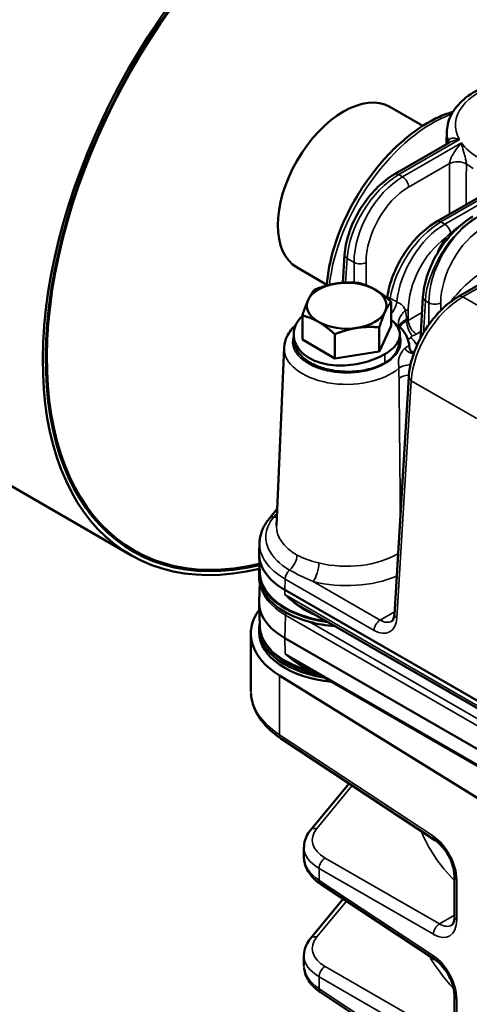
# Model space of a CAD drawing. Header units: inches. Extents: x 1 to 237, y 4 to 150.
# Tile 111 of 148: x 178.27 to 181.44, y 120.39 to 127.34. Entities that reach past the tile are written whole.
import ezdxf

# ---------------------------------------------------------------- set-up
doc = ezdxf.new("R2010")
doc.units = ezdxf.units.IN
doc.header["$LTSCALE"] = 7
doc.header["$MEASUREMENT"] = 0
doc.layers.add('Visible (ANSI)', color=7, linetype='Continuous', lineweight=50)
doc.layers.add('Visible Narrow (ANSI)', color=7, linetype='Continuous', lineweight=35)

msp = doc.modelspace()

# ---------------------------------------------------------------- linework, layer by layer
at = {"layer": 'Visible (ANSI)'}
for p, q in [((181.1117, 126.5926), (180.8801, 126.7263)), ((181.2824, 126.5594), (181.2782, 126.4627)), ((180.9119, 126.2512), (181.2996, 126.4751)), ((181.3901, 126.4493), (181.3901, 126.4493)), ((181.2103, 125.9173), (181.6646, 126.1795)), ((181.3644, 125.3878), (182.5741, 126.0862)), ((180.5487, 125.4846), (180.5606, 125.6827)), ((180.4348, 125.4707), (180.2251, 125.5918)), ((179.0526, 123.561), (175.6231, 125.541)), ((181.0951, 125.0922), (181.1127, 125.383)), ((180.8891, 125.1802), (180.8891, 125.3507)), ((180.2622, 125.0832), (180.2622, 125.2538)), ((180.8051, 124.9992), (180.8051, 125.1698)), ((180.8891, 125.1802), (180.8067, 125.0027)), ((180.4917, 124.9507), (180.4917, 125.1213)), ((180.1337, 125.0286), (180.08, 123.7714)), ((180.2063, 125.0796), (180.2063, 125.0796)), ((180.4917, 124.9507), (180.2622, 125.0832)), ((180.9437, 125.0827), (180.9437, 125.0828)), ((181.0159, 125.0329), (181.0159, 125.0329)), ((181.0175, 125.0286), (181.0177, 125.0241)), ((180.8051, 124.9992), (180.4917, 124.9507)), ((180.8067, 125.0027), (180.8051, 124.9992)), ((181.0177, 125.0246), (181.0176, 125.0257)), ((181.0131, 124.8193), (180.9117, 123.143)), ((180.9512, 124.123), (180.9512, 124.123)), ((180.9526, 123.9559), (180.9526, 123.9559)), ((180.9528, 123.9361), (180.9528, 123.9361)), ((180.085, 123.8892), (180.0258, 123.8159)), ((179.9605, 123.6528), (179.9573, 123.5777)), ((179.0726, 123.5956), (179.0514, 123.6079)), ((179.9629, 123.4294), (179.9573, 123.56)), ((179.9571, 123.4382), (179.9571, 123.4137)), ((179.9616, 123.3708), (179.9572, 123.2346)), ((180.1387, 123.3157), (183.1452, 121.58)), ((179.9624, 123.0603), (179.9572, 123.2213)), ((181.5321, 122.4595), (180.276, 123.1847)), ((180.7929, 123.0866), (180.7929, 123.0866)), ((179.9571, 123.0422), (179.9571, 123.0177)), ((179.8993, 122.6016), (179.8993, 123.0066)), ((183.1452, 121.2391), (180.1387, 122.9748)), ((181.551, 122.0405), (180.2519, 122.7905)), ((181.5253, 121.8293), (180.1008, 122.7113)), ((181.1977, 121.5488), (180.1116, 122.2666)), ((180.5918, 121.9493), (180.3195, 121.6184)), ((180.2737, 121.4282), (180.2737, 121.4992)), ((181.3354, 121.0087), (181.3354, 121.2929)), ((181.1977, 120.7053), (180.392, 121.2378)), ((180.5502, 121.1332), (180.3195, 120.853)), ((180.2737, 120.6628), (180.2737, 120.7332)), ((181.1977, 119.9398), (180.392, 120.4723)), ((181.3354, 120.2433), (181.3354, 120.4494))]:
    msp.add_line(p, q, dxfattribs=at)
for centre, major_axis, ratio, start_param, end_param in [((180.5526, 126.1591), (-1.5, -2.5981), 0.57735, 2.489286, 6.784901), ((180.5526, 126.1591), (1.485, 2.5721), 0.57735, 5.632232, 9.924273), ((180.5526, 126.1591), (-1.48, -2.5634), 0.57735, 2.491096, 6.781507), ((180.5526, 126.1591), (-0.3275, -0.5672), 0.57735, 3.141593, 6.283185), ((181.1147, 125.8345), (0.344, 0.5576), 0.556861, 0.177484, 0.17749), ((180.5756, 125.3227), (-0.281, 0), 0.57735, 4.974188, 6.021386), ((180.5756, 125.3227), (-0.281, 0), 0.57735, 3.926991, 4.974188), ((180.5756, 125.3227), (0.281, 0), 0.57735, 6.021386, 7.068583), ((180.5756, 125.3227), (-0.281, 0), 0.57735, 6.021386, 7.068583), ((180.5756, 125.3227), (0.281, 0), 0.57735, 4.974188, 6.021386), ((180.5756, 125.3227), (0.281, 0), 0.57735, 3.926991, 4.974188), ((181.1176, 125.0293), (-0.0999, -0.0044), 0.642702, 6.270984, 6.282962), ((180.5314, 126.1713), (-1.48, -2.5634), 0.57735, 6.052203, 6.283185), ((180.5771, 123.5688), (-0.62, 0), 0.57735, 6.25849, 7.068583), ((180.5771, 123.4382), (-0.62, 0), 0.57735, 6.173527, 7.634262), ((180.5771, 123.4382), (-0.6144, 0), 0.57735, 0.024695, 1.336588), ((180.5771, 123.4137), (-0.62, 0), 0.57735, 0, 1.128595), ((180.5771, 123.228), (-0.62, 0), 0.57735, 6.264668, 7.068583), ((180.5771, 123.0422), (-0.5838, 0), 0.57735, 5.533295, 5.533297), ((180.6493, 123.0066), (-0.75, 0), 0.57735, 5.882574, 7.033677), ((180.5771, 123.0422), (-0.62, 0), 0.57735, 6.162966, 7.587909), ((180.5771, 123.4137), (-0.62, 0), 0.57735, 1.128595, 1.435805), ((180.5771, 123.0177), (-0.62, 0), 0.57735, 0, 1.39519), ((180.6493, 122.5877), (0.7499, -0.0216), 0.595581, 3.158716, 3.159426), ((180.1447, 122.3167), (-0.0331, -0.0501), 0.576647, 6.277827, 6.283185), ((181.2308, 121.5989), (-0.0331, -0.0501), 0.576647, 0, 0.006699), ((180.6737, 121.4214), (0.4, -0.0106), 0.594218, 3.157337, 3.157496), ((181.3954, 121.2929), (-0.06, 0), 0.57735, 6.27706, 6.283185), ((180.425, 121.2878), (-0.0331, -0.0501), 0.576647, 6.277832, 6.283185), ((180.6737, 120.6559), (0.4, -0.0106), 0.594218, 3.157337, 3.158596), ((181.2308, 120.7553), (-0.0331, -0.0501), 0.576647, 0, 0.006701), ((180.425, 120.5224), (-0.0331, -0.0501), 0.576647, 6.277832, 6.283185), ((181.3954, 120.4494), (-0.06, 0), 0.57735, 6.277059, 6.283185)]:
    msp.add_ellipse(centre, major_axis=major_axis, ratio=ratio, start_param=start_param, end_param=end_param, dxfattribs=at)
for points, knots in [([(175.6231, 125.541), (175.4627, 125.6336), (175.3266, 125.7672), (175.1117, 126.1042), (175.0359, 126.3107), (174.9514, 126.7818), (174.9466, 127.0493), (175.011, 127.6122), (175.0807, 127.9077), (175.2863, 128.4952), (175.4219, 128.787), (175.745, 129.3389), (175.9323, 129.599), (176.3413, 130.0624), (176.5629, 130.2656), (177.0206, 130.5944), (177.2566, 130.7197), (177.7201, 130.875), (177.948, 130.9058), (178.3271, 130.8668), (178.4839, 130.8175), (178.6231, 130.7371)], [3.926991, 3.926991, 3.926991, 3.926991, 4.218626, 4.218626, 4.526784, 4.526784, 4.852815, 4.852815, 5.181199, 5.181199, 5.508189, 5.508189, 5.834575, 5.834575, 6.161641, 6.161641, 6.490079, 6.490079, 6.815511, 6.815511, 7.068583, 7.068583, 7.068583, 7.068583]), ([(181.2824, 126.5594), (181.284, 126.5987), (181.2951, 126.6375), (181.3347, 126.7123), (181.3645, 126.7479), (181.4417, 126.8138), (181.4906, 126.8434), (181.584, 126.8841), (181.6254, 126.8981), (181.6688, 126.9091)], [2.38089, 2.38089, 2.38089, 2.38089, 2.652468, 2.652468, 2.950194, 2.950194, 3.280191, 3.280191, 3.512101, 3.512101, 3.512101, 3.512101]), ([(180.4344, 125.4647), (180.4404, 125.5525), (180.4589, 125.6469), (180.5181, 125.8381), (180.5605, 125.9375), (180.6619, 126.1246), (180.7221, 126.215), (180.8533, 126.3769), (180.9258, 126.4506), (181.0752, 126.5729), (181.1538, 126.6227), (181.2623, 126.6716), (181.2939, 126.6835), (181.3252, 126.6927)], [0.025758, 0.025758, 0.025758, 0.025758, 0.825939, 0.825939, 1.646159, 1.646159, 2.453566, 2.453566, 3.260481, 3.260481, 4.073888, 4.073888, 4.40812, 4.40812, 4.40812, 4.40812]), ([(180.5607, 125.6825), (180.5635, 125.729), (180.5733, 125.7788), (180.6047, 125.8775), (180.6266, 125.9276), (180.6789, 126.0212), (180.7099, 126.0661), (180.7767, 126.1451), (180.8132, 126.1806), (180.8708, 126.2253), (180.8914, 126.2393), (180.9121, 126.2513)], [0, 0, 0, 0, 0.417829, 0.417829, 0.831047, 0.831047, 1.236781, 1.236781, 1.636279, 1.636279, 1.850771, 1.850771, 1.850771, 1.850771]), ([(181.1127, 125.3828), (181.1156, 125.4293), (181.1254, 125.4791), (181.1568, 125.5778), (181.1787, 125.6278), (181.231, 125.7215), (181.262, 125.7664), (181.3288, 125.8454), (181.3653, 125.8808), (181.4229, 125.9256), (181.4435, 125.9396), (181.4642, 125.9516)], [0, 0, 0, 0, 0.41783, 0.41783, 0.83105, 0.83105, 1.236783, 1.236783, 1.636279, 1.636279, 1.850772, 1.850772, 1.850772, 1.850772]), ([(180.8614, 125.375), (180.8665, 125.4198), (180.8778, 125.4671), (180.9113, 125.5633), (180.9347, 125.6134), (180.9896, 125.7057), (181.0213, 125.7492), (181.0898, 125.8263), (181.1275, 125.8608), (181.1806, 125.899), (181.1956, 125.9087), (181.2105, 125.9174)], [0.021734, 0.021734, 0.021734, 0.021734, 0.415492, 0.415492, 0.831047, 0.831047, 1.233755, 1.233755, 1.638941, 1.638941, 1.794167, 1.794167, 1.794167, 1.794167]), ([(181.0131, 124.819), (181.016, 124.8656), (181.0258, 124.9154), (181.0572, 125.0141), (181.0791, 125.0641), (181.1314, 125.1578), (181.1624, 125.2026), (181.2292, 125.2817), (181.2657, 125.3171), (181.3233, 125.3619), (181.3439, 125.3759), (181.3646, 125.3879)], [0, 0, 0, 0, 0.41783, 0.41783, 0.831049, 0.831049, 1.236782, 1.236782, 1.636279, 1.636279, 1.850771, 1.850771, 1.850771, 1.850771]), ([(180.2622, 125.2495), (180.2443, 125.2329), (180.2053, 125.1826), (180.1916, 125.0863), (180.2421, 125.0001), (180.2962, 124.9612), (180.3164, 124.9499)], [1.75806, 1.75806, 1.75806, 1.75806, 2.019595, 2.468394, 2.917193, 3.141593, 3.141593, 3.141593, 3.141593]), ([(180.2154, 125.1856), (180.1897, 125.1628), (180.1686, 125.1365), (180.1421, 125.0826), (180.1349, 125.0558), (180.1337, 125.0286)], [3.3510289, 3.3510289, 3.3510289, 3.3510289, 3.6508333, 3.6508333, 3.9022956, 3.9022956, 3.9022956, 3.9022956]), ([(180.8453, 124.9812), (180.8843, 125.0045), (180.9438, 125.0575), (180.9596, 125.1431), (180.9195, 125.198), (180.8891, 125.2232)], [-1.570796, -1.570796, -1.570796, -1.570796, -1.121997, -0.673198, -0.227223, -0.227223, -0.227223, -0.227223]), ([(180.9481, 125.1749), (180.9481, 125.1749), (180.9482, 125.1748), (180.9484, 125.1742), (180.9489, 125.1734), (180.9491, 125.1732)], [0.0574922, 0.0574922, 0.0574922, 0.0574922, 0.07666785, 0.07666785, 0.12517955, 0.12517955, 0.12517955, 0.12517955]), ([(181.0175, 125.0286), (181.0171, 125.0394), (181.0157, 125.0502), (181.0111, 125.0713), (181.0079, 125.0816), (180.9999, 125.1018), (180.9952, 125.1116), (180.9842, 125.1305), (180.978, 125.1396), (180.9644, 125.157), (180.9569, 125.1654), (180.9489, 125.1733)], [0.8100934, 0.8100934, 0.8100934, 0.8100934, 0.909878, 0.909878, 1.0096626, 1.0096626, 1.1094472, 1.1094472, 1.2092318, 1.2092318, 1.3090164, 1.3090164, 1.3090164, 1.3090164]), ([(180.2071, 125.0601), (180.208, 125.0525), (180.2096, 125.0446), (180.2164, 125.0232), (180.2227, 125.0101), (180.2433, 124.9788), (180.2601, 124.9609), (180.2932, 124.9352), (180.3067, 124.9263), (180.3359, 124.91), (180.3515, 124.9026), (180.3953, 124.8849), (180.425, 124.8761), (180.4779, 124.8651), (180.5004, 124.8616), (180.5756, 124.8544), (180.6217, 124.8565), (180.7108, 124.8667), (180.7536, 124.8784), (180.7983, 124.8955), (180.8093, 124.9003), (180.8287, 124.9098), (180.8372, 124.9143), (180.8453, 124.9192)], [-1.359207, -1.359207, -1.359207, -1.359207, -1.303491, -1.303491, -1.212745, -1.212745, -1.077597, -1.077597, -0.998851, -0.998851, -0.92098, -0.92098, -0.792599, -0.792599, -0.702268, -0.702268, -0.496278, -0.496278, -0.193678, -0.193678, -0.088453, -0.088453, 0, 0, 0, 0]), ([(180.8453, 124.9192), (180.8532, 124.9239), (180.8608, 124.9289), (180.8763, 124.9402), (180.884, 124.9466), (180.9076, 124.9686), (180.9287, 124.9926), (180.9417, 125.0337), (180.9437, 125.0428), (180.9446, 125.0526)], [-2.0684754, -2.0684754, -2.0684754, -2.0684754, -1.9548477, -1.9548477, -1.8202881, -1.8202881, -1.5100002, -1.5100002, -1.4311636, -1.4311636, -1.4311636, -1.4311636]), ([(180.3164, 124.9499), (180.3366, 124.9387), (180.4035, 124.91), (180.5394, 124.8923), (180.71, 124.9177), (180.8063, 124.9579), (180.8453, 124.9812)], [-3.141591, -3.141591, -3.141591, -3.141591, -2.917193, -2.468394, -2.019595, -1.570796, -1.570796, -1.570796, -1.570796]), ([(181.0176, 125.0249), (181.0177, 125.0246), (181.0178, 125.0235), (181.0184, 125.0203), (181.0191, 125.0181), (181.0216, 125.0121), (181.0239, 125.0081), (181.0314, 124.9987), (181.0377, 124.9937), (181.0455, 124.9897), (181.0476, 124.9888), (181.0494, 124.9882)], [0, 0, 0, 0, 0.0330823, 0.0330823, 0.0709074, 0.0709074, 0.1300454, 0.1300454, 0.2237294, 0.2237294, 0.2586307, 0.2586307, 0.2586307, 0.2586307]), ([(180.0258, 123.8159), (180.018, 123.8063), (180.0109, 123.7963), (179.9978, 123.7759), (179.9919, 123.7654), (179.9815, 123.7439), (179.977, 123.7329), (179.9696, 123.7105), (179.9667, 123.6992), (179.9624, 123.6761), (179.961, 123.6645), (179.9605, 123.6528)], [3.4906585, 3.4906585, 3.4906585, 3.4906585, 3.5729859, 3.5729859, 3.6553133, 3.6553133, 3.7376408, 3.7376408, 3.8199682, 3.8199682, 3.9022956, 3.9022956, 3.9022956, 3.9022956]), ([(180.8925, 123.0947), (180.8959, 123.0967), (180.8988, 123.0992), (180.9045, 123.1097), (180.9066, 123.1147), (180.9099, 123.1268), (180.9112, 123.1342), (180.9117, 123.1423)], [0, 0, 0, 0, 0.1591112, 0.1591112, 0.2460468, 0.2460468, 0.3348298, 0.3348298, 0.3348298, 0.3348298]), ([(180.3745, 122.7197), (180.3734, 122.7199), (180.3724, 122.7202), (180.3094, 122.7334), (180.2509, 122.7523), (180.1466, 122.8006), (180.1007, 122.83), (180.0269, 122.897), (179.9989, 122.9345), (179.9699, 123.0024), (179.9633, 123.0313), (179.9624, 123.0603)], [1.128431, 1.128431, 1.128431, 1.128431, 1.134112, 1.134112, 1.461286, 1.461286, 1.789825, 1.789825, 2.114914, 2.114914, 2.337677, 2.337677, 2.337677, 2.337677]), ([(180.111, 122.267), (180.0547, 122.3043), (180.0071, 122.348), (179.9364, 122.4435), (179.9125, 122.4969), (179.9017, 122.5621), (179.9005, 122.5732), (179.8999, 122.5842)], [0.001642, 0.001642, 0.001642, 0.001642, 0.614587, 0.614587, 1.226342, 1.226342, 1.350344, 1.350344, 1.350344, 1.350344]), ([(180.2739, 121.4988), (180.2739, 121.5241), (180.2799, 121.55), (180.2983, 121.5893), (180.3079, 121.6043), (180.3193, 121.6181)], [0, 0, 0, 0, 0.2695823, 0.2695823, 0.447837, 0.447837, 0.447837, 0.447837]), ([(181.3355, 121.2931), (181.3355, 121.3063), (181.3339, 121.3213), (181.3277, 121.3532), (181.3229, 121.3705), (181.3097, 121.4065), (181.3008, 121.4255), (181.2806, 121.4611), (181.269, 121.4782), (181.2445, 121.5086), (181.2313, 121.5223), (181.2114, 121.5392), (181.2045, 121.5443), (181.1979, 121.5487)], [0, 0, 0, 0, 0.1374535, 0.1374535, 0.281238, 0.281238, 0.4380379, 0.4380379, 0.5936065, 0.5936065, 0.7506626, 0.7506626, 0.8335908, 0.8335908, 0.8335908, 0.8335908]), ([(180.3914, 121.2382), (180.3615, 121.258), (180.3361, 121.2813), (180.2968, 121.3337), (180.2826, 121.3639), (180.2747, 121.406), (180.2737, 121.4172), (180.2737, 121.4282)], [0.0016034, 0.0016034, 0.0016034, 0.0016034, 0.3182365, 0.3182365, 0.6410452, 0.6410452, 0.7544403, 0.7544403, 0.7544403, 0.7544403]), ([(181.3153, 120.9473), (181.3189, 120.9493), (181.3224, 120.9524), (181.3288, 120.9654), (181.3311, 120.9719), (181.3344, 120.9877), (181.3354, 120.9973), (181.3354, 121.0077)], [0, 0, 0, 0, 0.1934202, 0.1934202, 0.300879, 0.300879, 0.4112651, 0.4112651, 0.4112651, 0.4112651]), ([(180.2737, 120.7336), (180.2737, 120.7579), (180.2793, 120.7826), (180.2971, 120.822), (180.3071, 120.8379), (180.3193, 120.8527)], [0, 0, 0, 0, 0.2567027, 0.2567027, 0.4467574, 0.4467574, 0.4467574, 0.4467574]), ([(180.3914, 120.4727), (180.3609, 120.4929), (180.3349, 120.5168), (180.2953, 120.5703), (180.2814, 120.6014), (180.2756, 120.6375), (180.275, 120.6422), (180.2746, 120.647)], [0.0015928, 0.0015928, 0.0015928, 0.0015928, 0.3254532, 0.3254532, 0.6512726, 0.6512726, 0.699909, 0.699909, 0.699909, 0.699909]), ([(181.3355, 120.4496), (181.3355, 120.4627), (181.3339, 120.4777), (181.3277, 120.5096), (181.3229, 120.5269), (181.3097, 120.5629), (181.3008, 120.582), (181.2806, 120.6176), (181.269, 120.6347), (181.2445, 120.6651), (181.2313, 120.6787), (181.2114, 120.6956), (181.2045, 120.7008), (181.1979, 120.7052)], [0, 0, 0, 0, 0.137459, 0.137459, 0.2812485, 0.2812485, 0.438049, 0.438049, 0.5936142, 0.5936142, 0.7506684, 0.7506684, 0.8335909, 0.8335909, 0.8335909, 0.8335909])]:
    msp.add_open_spline(points, degree=3, knots=knots, dxfattribs=at)
for points in [[(180.3462, 125.4347), (180.4302, 125.4682), (180.5029, 125.4794)], [(180.5029, 125.4794), (180.5756, 125.4907), (180.6596, 125.4832)], [(180.6596, 125.4832), (180.7211, 125.4682), (180.7743, 125.4374)], [(180.3042, 125.3647), (180.3237, 125.4067), (180.3462, 125.4347)], [(180.7743, 125.4374), (180.8276, 125.4067), (180.8891, 125.3507)], [(180.2622, 125.2538), (180.2847, 125.3227), (180.3042, 125.3647)], [(180.8891, 125.3507), (180.8665, 125.3227), (180.8471, 125.2807)], [(180.3769, 125.208), (180.3237, 125.2388), (180.2622, 125.2538)], [(180.8471, 125.2807), (180.8276, 125.2388), (180.8051, 125.1698)], [(180.4917, 125.1213), (180.4302, 125.1773), (180.3769, 125.208)], [(180.8051, 125.1698), (180.7211, 125.1773), (180.6484, 125.166)], [(180.6484, 125.166), (180.5756, 125.1548), (180.4917, 125.1213)]]:
    msp.add_rational_spline(points, [1, 1.0379548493, 1], degree=2, dxfattribs=at)
for points in [[(180.9489, 125.1734), (180.9489, 125.1734), (180.9489, 125.1734), (180.9489, 125.1733)], [(180.2071, 125.0601), (180.2055, 125.0737), (180.2038, 125.0873), (180.2022, 125.1008)], [(180.9498, 125.109), (180.948, 125.0902), (180.9463, 125.0714), (180.9446, 125.0526)], [(180.2763, 123.1845), (180.2775, 123.1838), (180.2787, 123.1831), (180.2799, 123.1824)], [(180.252, 122.7904), (180.2523, 122.7903), (180.2526, 122.7901), (180.253, 122.7899)]]:
    msp.add_open_spline(points, degree=3, dxfattribs=at)
at = {"layer": 'Visible Narrow (ANSI)'}
for p, q in [((180.9419, 126.2483), (181.3702, 126.4955)), ((181.385, 126.4722), (180.9696, 126.2323)), ((181.012, 126.1606), (181.3005, 126.3271)), ((180.9405, 126.2491), (180.9405, 126.2491)), ((180.9696, 126.2323), (180.9419, 126.2483)), ((181.2403, 125.9143), (181.7646, 126.217)), ((181.7922, 126.201), (181.2679, 125.8984)), ((181.3944, 125.3848), (182.6041, 126.0832)), ((181.2389, 125.9151), (181.2389, 125.9151)), ((181.2679, 125.8984), (181.2403, 125.9143)), ((180.5678, 125.4857), (180.5781, 125.6563)), ((180.5753, 125.6582), (180.5753, 125.6582)), ((180.5781, 125.6563), (180.6267, 125.6283)), ((180.6267, 125.6283), (180.6267, 125.4855)), ((180.7115, 125.4673), (180.7115, 125.6283)), ((181.393, 125.3856), (181.393, 125.3856)), ((181.8358, 125.13), (181.3944, 125.3848)), ((181.1165, 125.1305), (181.1302, 125.3566)), ((181.1274, 125.3585), (181.1274, 125.3585)), ((181.1302, 125.3566), (181.1541, 125.3428)), ((181.1541, 125.3428), (181.1541, 125.1883)), ((181.2389, 125.2892), (181.2389, 125.3428)), ((181.0099, 125.2181), (181.0099, 125.2943)), ((181.1061, 125.2736), (181.0099, 125.2181)), ((180.9981, 125.2123), (180.9978, 125.2246)), ((181.0664, 125.1224), (181.0981, 125.1406)), ((180.8453, 124.9812), (180.8453, 124.9192)), ((180.8532, 124.9861), (180.8532, 124.9861)), ((180.7202, 124.9277), (180.7202, 124.9277)), ((180.9292, 123.1166), (181.0306, 124.7929)), ((181.0278, 124.7948), (181.0278, 124.7948)), ((181.0306, 124.7929), (181.4929, 124.526)), ((180.9508, 124.16), (180.9508, 124.16)), ((180.952, 124.0299), (180.952, 124.0299)), ((180.9524, 123.982), (180.9524, 123.982)), ((180.0166, 123.7547), (180.0166, 123.7547)), ((180.2092, 123.4354), (180.2092, 123.4354)), ((180.1387, 123.3157), (180.141, 123.3922)), ((180.141, 123.3922), (180.7685, 123.0299)), ((180.8109, 123.1017), (180.339, 123.3742)), ((180.1398, 123.282), (180.1387, 123.3157)), ((181.5197, 122.4853), (180.1398, 123.282)), ((180.2754, 123.1748), (180.2754, 123.1748)), ((180.9128, 123.1605), (180.8109, 123.1017)), ((180.1424, 123.1381), (180.1387, 122.9748)), ((180.1424, 123.1381), (183.1488, 121.4023)), ((181.5675, 122.3652), (180.3118, 123.0902)), ((180.3495, 123.1388), (180.3495, 123.1388)), ((180.4056, 123.1285), (180.4056, 123.1285)), ((180.1387, 122.9748), (180.1413, 122.8642)), ((181.5446, 122.054), (180.1413, 122.8642)), ((180.1008, 122.293), (180.1008, 122.7113)), ((181.1869, 121.5752), (180.1008, 122.293)), ((180.3641, 121.6298), (180.6146, 121.9342)), ((180.3407, 121.6305), (180.3406, 121.6304)), ((181.2293, 120.9565), (180.4236, 121.4217)), ((180.3812, 121.3483), (181.1869, 120.8831)), ((180.3812, 121.2642), (180.3812, 121.3483)), ((181.1869, 120.7317), (180.3812, 121.2642)), ((181.3515, 120.9851), (181.3515, 121.2693)), ((180.3641, 120.8643), (180.573, 121.1181)), ((181.3354, 121.0178), (181.2293, 120.9565)), ((180.3407, 120.865), (180.3406, 120.8649)), ((181.2293, 120.191), (180.4236, 120.6562)), ((180.3812, 120.5828), (181.1869, 120.1176)), ((180.3812, 120.4988), (180.3812, 120.5828)), ((181.1869, 119.9662), (180.3812, 120.4988)), ((181.3515, 120.2197), (181.3515, 120.4258))]:
    msp.add_line(p, q, dxfattribs=at)
for centre, major_axis, ratio, start_param, end_param in [((177.1231, 128.1391), (1.5, 2.5981), 0.57735, 0, 3.141593), ((181.9142, 126.5977), (-0.5721, 0), 0.57735, 5.155707, 6.597718), ((181.1571, 125.81), (0.5238, 0.8522), 0.558107, 0.607292, 2.288476), ((181.9142, 126.5504), (-0.632, 0), 0.57735, 6.25849, 6.472962), ((181.215, 126.4751), (0.0799, -0.0037), 0.586362, 0.019951, 0.216589), ((181.9142, 126.5977), (-0.5721, 0), 0.57735, 0.389739, 0.785398), ((181.357, 126.2968), (0.08, -0.0003), 0.533867, 0.67463, 2.357464), ((181.9142, 126.5504), (0.632, 0), 0.57735, 3.813589, 3.926991), ((180.9311, 125.8463), (0.2612, 0.4265), 0.559352, 0.799843, 2.335733), ((180.9804, 125.8178), (-0.2381, -0.4398), 0.594803, 3.910657, 5.446547), ((180.9419, 126.1993), (-0.03, 0.052), 0.57735, 5.497787, 6.277063), ((180.9696, 126.1833), (0.03, -0.052), 0.57735, 0.820305, 2.356194), ((181.0228, 125.795), (0.208, 0.3879), 0.597134, 0.766683, 2.302573), ((181.4832, 125.5466), (0.2612, 0.4265), 0.559352, 0.799843, 2.335733), ((181.5078, 125.5323), (-0.2381, -0.4398), 0.594803, 3.910657, 5.446547), ((181.2295, 125.5123), (0.2612, 0.4265), 0.559352, 0.799843, 2.210667), ((181.2788, 125.4839), (-0.2381, -0.4398), 0.594803, 3.910657, 5.318993), ((181.2403, 125.8653), (-0.03, 0.052), 0.57735, 5.497787, 6.277063), ((181.5502, 125.5096), (0.208, 0.3879), 0.597134, 0.766683, 2.302573), ((181.2679, 125.8494), (0.03, -0.052), 0.57735, 1.021822, 2.356194), ((181.3212, 125.4611), (0.208, 0.3879), 0.597134, 0.892062, 2.302573), ((181.4018, 125.7063), (-0.1692, -0.2575), 0.522819, 4.686976, 4.91733), ((181.3281, 125.7709), (-0.0663, 0.0448), 0.13534, 0.646872, 0.919775), ((181.3642, 125.8206), (0.0629, -0.0494), 0.352749, 3.981191, 4.139445), ((181.5679, 125.7599), (-0.3418, -0.3561), 0.527629, 5.229824, 5.375585), ((181.2921, 125.7102), (0.0712, -0.0365), 0.026411, 2.341884, 2.501392), ((180.6205, 125.6791), (-0.0599, 0.0036), 0.576647, 0.006727, 0.819653), ((180.6691, 125.651), (0.06, 0), 0.536374, 3.9276, 5.497178), ((181.5679, 125.2537), (-0.3418, -0.3561), 0.527629, 4.209761, 4.935568), ((181.1871, 125.5385), (-0.2311, -0.3746), 0.556861, 5.463241, 5.463408), ((181.3836, 124.9828), (0.2612, 0.4265), 0.559352, 0.799843, 2.335733), ((181.1726, 125.3794), (-0.0599, 0.0036), 0.576647, 0.006727, 0.819653), ((181.3944, 125.3358), (-0.03, 0.052), 0.57735, 5.497787, 6.277063), ((180.8124, 125.3476), (0.0462, 0.0887), 0.597477, 5.138816, 5.31212), ((180.8584, 125.3224), (0.0495, 0.0869), 0.580123, 4.366966, 5.331956), ((181.1965, 125.3656), (0.06, 0), 0.536374, 3.9276, 5.497178), ((181.681, 125.4633), (0.3506, 0.337), 0.506765, 2.333712, 2.333714), ((181.0259, 125.2372), (-0.0769, -0.0639), 0.617832, 4.67381, 6.283307), ((180.9675, 125.3171), (0.06, 0), 0.536374, 5.086111, 5.497178), ((181.0483, 125.1783), (-0.0998, -0.0061), 0.560576, 5.207872, 6.247038), ((180.9675, 125.245), (-0.06, 0), 0.633628, 2.10548, 2.355586), ((181.0388, 125.1753), (-0.0259, 0.0757), 0.416436, 0.925198, 2.453541), ((181.0664, 125.1877), (-0.04, 0.0693), 0.57735, 0.820305, 2.356194), ((180.5756, 125.0696), (0.3821, 0), 0.57735, 2.941577, 6.482998), ((180.9675, 125.1796), (0.14, 0), 0.578054, 5.247073, 5.497178), ((180.5756, 125.0223), (-0.442, 0), 0.57735, 6.25849, 8.836737), ((181.0316, 125.1598), (-0.0574, -0.0557), 0.712521, 0.564428, 0.966401), ((180.5756, 125.0102), (0.4425, 0), 0.57735, 0.082286, 0.082324), ((180.5756, 125.0223), (0.442, 0), 0.57735, 0.013238, 0.024695), ((180.5756, 124.9471), (0.5225, 0), 0.57735, 0.322567, 0.51018), ((181.0375, 125.0847), (0.0164, -0.0987), 0.747044, 5.280662, 6.210176), ((181.0266, 124.8516), (-0.1, -0.0004), 0.52949, 4.722461, 5.691993), ((196.3067, 140.0907), (-8.7938, -30.8912), 0.407898, 5.339029, 5.34167), ((181.0269, 124.7797), (0.1, 0.0006), 0.531969, 1.695829, 2.54253), ((181.073, 124.8156), (-0.0599, 0.0036), 0.576647, 0.006727, 0.819653), ((180.0725, 123.7782), (-0.0467, 0.0377), 0.739997, 5.498185, 6.283185), ((180.037, 123.9144), (-0.0774, 0.0633), 0.737396, 2.3608, 2.640586), ((180.5771, 123.644), (-0.6168, 0), 0.57735, 6.25849, 7.068583), ((180.5756, 123.7685), (-0.4956, 0), 0.57735, 1.162117, 2.389992), ((180.1537, 123.5239), (-0.0501, -0.0865), 0.57797, 1.051687, 2.322228), ((180.339, 123.4558), (-0.0243, -0.097), 0.324474, 0.656534, 2.192423), ((180.1834, 123.415), (0.03, 0.052), 0.57735, 1.050747, 2.321288), ((180.5771, 123.0912), (0.6458, 0), 0.57735, 1.898172, 1.898179), ((180.5771, 123.0912), (0.6458, 0), 0.57735, 2.097593, 2.097748), ((180.5771, 123.0667), (-0.6148, 0), 0.57735, 5.16087, 5.160933), ((180.5756, 123.6897), (0.5956, 0), 0.57735, 4.30371, 5.345544), ((180.5771, 123.0667), (-0.6148, 0), 0.57735, 5.086442, 5.086581), ((180.5771, 123.3891), (-0.6148, 0), 0.57735, 0.086921, 0.785398), ((180.1643, 123.15), (0.0155, 0.0268), 0.57735, 1.686124, 2.330015), ((180.7739, 123.2127), (0.104, -0.1939), 0.597134, 5.516502, 7.052392), ((180.8109, 123.0527), (0.03, 0.052), 0.57735, 0.785398, 2.321288), ((180.8163, 123.2355), (-0.0739, 0.142), 0.60434, 2.3826, 3.167927), ((180.9716, 123.1393), (-0.0599, 0.0036), 0.576647, 0, 0.819653), ((180.5771, 123.0669), (-0.6148, 0), 0.57735, 0.018517, 1.176341), ((180.6493, 122.5877), (0.7499, -0.0216), 0.595581, 3.159426, 3.909208), ((180.1447, 122.3167), (-0.0331, -0.0501), 0.576647, 5.53326, 6.277827), ((180.6722, 121.5559), (0.34, 0.0099), 0.556861, 2.688984, 3.875808), ((180.3655, 121.5799), (-0.0463, 0.0381), 0.74684, 5.290746, 6.281263), ((183.722, 121.9997), (-2.6896, -0.0786), 0.556861, 0.207705, 0.463272), ((181.2308, 121.5989), (-0.0331, -0.0501), 0.576647, 5.53326, 6.283185), ((181.1809, 121.3749), (-0.1187, 0.2201), 0.556861, 3.943267, 5.479157), ((180.6737, 121.5061), (-0.4, -0.01), 0.559973, 6.271373, 7.019695), ((181.2308, 121.5989), (0.0331, 0.0501), 0.576647, 3.795668, 3.795962), ((180.6737, 121.4214), (0.4, -0.0106), 0.594218, 3.157496, 3.907828), ((180.6737, 121.4214), (0.4, -0.0106), 0.594218, 3.002015, 3.00264), ((180.425, 121.3719), (0.03, 0.052), 0.616921, 0.786007, 2.355586), ((180.6722, 121.3733), (-0.3399, 0.0107), 0.597134, 0.001834, 0.002105), ((181.3954, 121.2929), (-0.06, 0), 0.57735, 0, 0.750492), ((181.3954, 121.2929), (0.06, 0), 0.57735, 2.487224, 2.487423), ((180.425, 121.2878), (-0.0331, -0.0501), 0.576647, 5.53326, 6.277832), ((181.3954, 121.0087), (-0.06, 0), 0.57735, 0, 0.750492), ((181.2308, 120.9067), (0.03, 0.052), 0.616921, 0.786007, 2.355586), ((181.1809, 121.0907), (-0.1187, 0.2201), 0.556861, 2.407377, 3.943267), ((181.2248, 121.1144), (0.0887, -0.1681), 0.550266, 5.553637, 6.303046), ((180.6722, 120.7904), (0.34, 0.0099), 0.556861, 2.688984, 3.875808), ((180.3655, 120.8145), (-0.0463, 0.0381), 0.74684, 5.290746, 6.281259), ((180.6737, 120.7406), (-0.4, -0.01), 0.559973, 6.270045, 7.019695), ((183.722, 121.2342), (-2.6896, -0.0786), 0.556861, 0.288382, 0.458305), ((181.2308, 120.7553), (-0.0331, -0.0501), 0.576647, 5.53326, 6.283185), ((181.1809, 120.5314), (-0.1187, 0.2201), 0.556861, 3.943267, 5.479157), ((180.6737, 120.6559), (0.4, -0.0106), 0.594218, 3.158596, 3.907828), ((180.6737, 120.6559), (0.4, -0.0106), 0.594218, 3.00207, 3.00264), ((180.425, 120.6064), (0.03, 0.052), 0.616921, 0.786007, 2.355586), ((181.2308, 120.7553), (0.0331, 0.0501), 0.576647, 3.795668, 3.795962), ((180.6722, 120.6078), (-0.3399, 0.0107), 0.597134, 0.001197, 0.002105), ((180.425, 120.5224), (-0.0331, -0.0501), 0.576647, 5.53326, 6.277832), ((181.3954, 120.4494), (-0.06, 0), 0.57735, 0, 0.750492), ((181.3954, 120.4494), (0.06, 0), 0.57735, 2.487224, 2.487423)]:
    msp.add_ellipse(centre, major_axis=major_axis, ratio=ratio, start_param=start_param, end_param=end_param, dxfattribs=at)
for points, knots in [([(181.3702, 126.4955), (181.3701, 126.4955), (181.3701, 126.4956), (181.3543, 126.5024), (181.3319, 126.5082), (181.3031, 126.5039), (181.2941, 126.4921), (181.2935, 126.4816)], [-0.0009621, -0.0009621, -0.0009621, -0.0009621, 0, 0, 0.2344319, 0.3516479, 0.5860799, 0.5860799, 0.5860799, 0.5860799]), ([(181.2996, 126.475), (181.3044, 126.4777), (181.3251, 126.4877), (181.3506, 126.4935), (181.37, 126.4955), (181.3701, 126.4955), (181.3702, 126.4955)], [-0.3132444, -0.3132444, -0.3132444, -0.3132444, -0.2344319, 0, 0, 0.0009621, 0.0009621, 0.0009621, 0.0009621]), ([(181.385, 126.4722), (181.385, 126.4721), (181.3849, 126.4721), (181.3687, 126.4552), (181.3496, 126.4321), (181.33, 126.4016), (181.321, 126.3858), (181.3131, 126.3699), (181.3065, 126.354), (181.302, 126.3391), (181.3006, 126.3307), (181.3005, 126.3271)], [-0.7335206, -0.7335206, -0.7335206, -0.7335206, -0.7325427, -0.7325427, -0.4395256, -0.3662713, -0.2930171, -0.2197628, -0.1465085, -0.0732543, 0, 0, 0, 0]), ([(181.4196, 126.3232), (181.4195, 126.3268), (181.4187, 126.3351), (181.4161, 126.3498), (181.4126, 126.3654), (181.4085, 126.3812), (181.4041, 126.397), (181.3954, 126.4281), (181.3888, 126.4529), (181.3851, 126.4721), (181.385, 126.4721), (181.385, 126.4722)], [0, 0, 0, 0, 0.0732543, 0.1465085, 0.2197628, 0.2930171, 0.3662713, 0.4395256, 0.7325427, 0.7325427, 0.7335206, 0.7335206, 0.7335206, 0.7335206]), ([(181.3856, 125.8961), (181.38, 125.8922), (181.3537, 125.8735), (181.3284, 125.8535), (181.3092, 125.837)], [-1.7097298, -1.7097298, -1.7097298, -1.7097298, -1.6468829, -1.4096595, -1.4096595, -1.4096595, -1.4096595]), ([(181.3092, 125.837), (181.3013, 125.8302), (181.2935, 125.823), (181.2856, 125.8154), (181.2809, 125.8108), (181.2762, 125.8061), (181.2715, 125.8013)], [0, 0, 0, 0, 0.1006984, 0.1006984, 0.1006984, 0.1615432, 0.1615432, 0.1615432, 0.1615432]), ([(180.8821, 125.3749), (180.8788, 125.3763), (180.8758, 125.3776), (180.8732, 125.3785), (180.8707, 125.3794), (180.8685, 125.3799), (180.8668, 125.3797), (180.8667, 125.3797), (180.8666, 125.3797), (180.8665, 125.3797), (180.8653, 125.3795), (180.8643, 125.3789), (180.8634, 125.3778), (180.863, 125.3773), (180.8627, 125.3767), (180.8624, 125.3761), (180.8622, 125.3756), (180.862, 125.3751), (180.8619, 125.3746)], [-0.4458484, -0.4458484, -0.4458484, -0.4458484, -0.3508069, -0.3508069, -0.3508069, -0.2600644, -0.2600644, -0.2600644, -0.2551323, -0.2551323, -0.2551323, -0.1913492, -0.1913492, -0.1913492, -0.1635435, -0.1635435, -0.1635435, -0.145458, -0.145458, -0.145458, -0.145458]), ([(180.9894, 125.2871), (180.9876, 125.2932), (180.9834, 125.3043), (180.9755, 125.3177), (180.9661, 125.3277), (180.956, 125.3348), (180.9425, 125.3419), (180.9333, 125.3463), (180.9282, 125.3495)], [-0.5231694, -0.5231694, -0.5231694, -0.5231694, -0.4484309, -0.3736924, -0.2989539, -0.2242154, -0.149477, 0, 0, 0, 0]), ([(180.9187, 125.1941), (180.9189, 125.194), (180.919, 125.1939), (180.9194, 125.1937), (180.9196, 125.1936), (180.9244, 125.1908), (180.9286, 125.1884), (180.9327, 125.1858), (180.9331, 125.1855), (180.9374, 125.1827), (180.9409, 125.1803), (180.9458, 125.1763), (180.9474, 125.1748), (180.9489, 125.1734)], [0.2932706, 0.2932706, 0.2932706, 0.2932706, 0.2950839, 0.2950839, 0.2989539, 0.2989539, 0.3675272, 0.3675272, 0.3736924, 0.3736924, 0.4484309, 0.4484309, 0.4932996, 0.4932996, 0.4932996, 0.4932996]), ([(181.0316, 125.0945), (181.0294, 125.0967), (181.0275, 125.1029), (181.0338, 125.1083), (181.0388, 125.11)], [0, 0, 0, 0, 0.03362944, 0.0784687, 0.0784687, 0.0784687, 0.0784687]), ([(181.0176, 125.0257), (181.0175, 125.0292), (181.0159, 125.0346), (181.0099, 125.0375), (180.9996, 125.0336), (180.9897, 125.026), (180.9842, 125.0214)], [0, 0, 0, 0, 0.1004988, 0.2009977, 0.3349961, 0.4689946, 0.4689946, 0.4689946, 0.4689946]), ([(180.9842, 125.0214), (180.9839, 125.0211), (180.9836, 125.0208), (180.983, 125.0203), (180.9827, 125.02), (180.9818, 125.0192), (180.9812, 125.0186), (180.9794, 125.0168), (180.9782, 125.0155), (180.9758, 125.0127), (180.9746, 125.0113), (180.9722, 125.0082), (180.971, 125.0066), (180.9672, 125.0011), (180.9646, 124.9971), (180.9602, 124.9896), (180.9583, 124.9862), (180.954, 124.978), (180.9517, 124.9732), (180.9484, 124.9652), (180.9472, 124.9621), (180.9445, 124.9541), (180.9433, 124.9493), (180.9418, 124.9417), (180.9414, 124.9389), (180.9407, 124.9325), (180.9406, 124.929), (180.9406, 124.922), (180.9407, 124.9186), (180.9413, 124.9107), (180.9418, 124.9062), (180.9424, 124.9003), (180.9426, 124.8986), (180.9432, 124.8919), (180.9435, 124.8872), (180.9434, 124.8821), (180.9434, 124.8814), (180.9434, 124.8808)], [0, 0, 0, 0, 0.0072442, 0.0072442, 0.0144884, 0.0144884, 0.0289768, 0.0289768, 0.0579537, 0.0579537, 0.0869305, 0.0869305, 0.1159073, 0.1159073, 0.1813807, 0.1813807, 0.2318147, 0.2318147, 0.3024742, 0.3024742, 0.347722, 0.347722, 0.4203778, 0.4203778, 0.4636293, 0.4636293, 0.521583, 0.521583, 0.5795367, 0.5795367, 0.6624179, 0.6624179, 0.695444, 0.695444, 0.7957364, 0.7957364, 0.8113513, 0.8113513, 0.8113513, 0.8113513]), ([(180.0592, 123.8293), (180.0309, 123.7944), (179.9958, 123.7189), (180.016, 123.5827), (180.1018, 123.4966), (180.1723, 123.4559)], [-1.85441, -1.85441, -1.85441, -1.85441, -1.324579, -0.794747, 0, 0, 0, 0]), ([(180.2245, 123.5618), (180.2061, 123.5725), (180.1892, 123.584), (180.1587, 123.6084), (180.1451, 123.6213), (180.1216, 123.6481), (180.1116, 123.6621), (180.101, 123.6812), (180.0985, 123.686), (180.0897, 123.7053), (180.0851, 123.72), (180.0803, 123.7469), (180.0794, 123.7592), (180.08, 123.7714)], [0, 0, 0, 0, 0.238376, 0.238376, 0.476692, 0.476692, 0.715057, 0.715057, 0.794747, 0.794747, 1.030091, 1.030091, 1.223556, 1.223556, 1.223556, 1.223556]), ([(180.1398, 123.282), (180.1399, 123.2818), (180.1401, 123.2816), (180.1703, 123.2513), (180.2198, 123.2086), (180.2975, 123.1606), (180.3411, 123.1411), (180.3652, 123.1332)], [-0.0019173, -0.0019173, -0.0019173, -0.0019173, 0, 0, 0.3565524, 0.5348285, 0.7415598, 0.7415598, 0.7415598, 0.7415598]), ([(180.276, 123.1847), (180.2639, 123.1917), (180.216, 123.2211), (180.1716, 123.2549), (180.1401, 123.2817), (180.1399, 123.2818), (180.1398, 123.282)], [-0.47385, -0.47385, -0.47385, -0.47385, -0.3565524, 0, 0, 0.0019173, 0.0019173, 0.0019173, 0.0019173]), ([(180.2519, 122.7905), (180.2135, 122.8127), (180.1765, 122.8378), (180.1416, 122.8639), (180.1414, 122.8641), (180.1413, 122.8642)], [-0.3900235, -0.3900235, -0.3900235, -0.3900235, 0, 0, 0.0018595, 0.0018595, 0.0018595, 0.0018595]), ([(180.1413, 122.8642), (180.1414, 122.864), (180.1416, 122.8639), (180.177, 122.8307), (180.2299, 122.7895), (180.3003, 122.7541), (180.3272, 122.744), (180.3387, 122.7404)], [-0.0018595, -0.0018595, -0.0018595, -0.0018595, 0, 0, 0.4135811, 0.5514415, 0.6512846, 0.6512846, 0.6512846, 0.6512846])]:
    msp.add_open_spline(points, degree=3, knots=knots, dxfattribs=at)
for points in [[(181.2935, 126.4816), (181.2934, 126.4781), (181.2932, 126.4747), (181.293, 126.4713)], [(181.3005, 126.3271), (181.3001, 126.2076), (181.2997, 126.0881), (181.2994, 125.9687)], [(181.4177, 126.037), (181.4183, 126.1324), (181.4189, 126.2278), (181.4196, 126.3232)], [(180.9282, 125.3495), (180.9129, 125.3582), (180.8975, 125.3667), (180.8822, 125.3749)], [(180.9978, 125.2246), (180.9973, 125.2473), (180.9945, 125.2689), (180.9894, 125.2871)], [(180.9981, 125.2123), (180.9733, 125.2031), (180.9556, 125.1878), (180.9506, 125.1717)], [(180.9442, 124.8092), (180.9478, 124.4847), (180.951, 124.1603), (180.9537, 123.836)], [(180.0837, 123.8584), (180.0752, 123.8487), (180.0671, 123.839), (180.0592, 123.8293)], [(180.3787, 123.5059), (180.3213, 123.5203), (180.2687, 123.5362), (180.2245, 123.5618)], [(180.1723, 123.4559), (180.2254, 123.4252), (180.2822, 123.3985), (180.339, 123.3742)]]:
    msp.add_open_spline(points, degree=3, dxfattribs=at)

doc.saveas('drawing.dxf')
